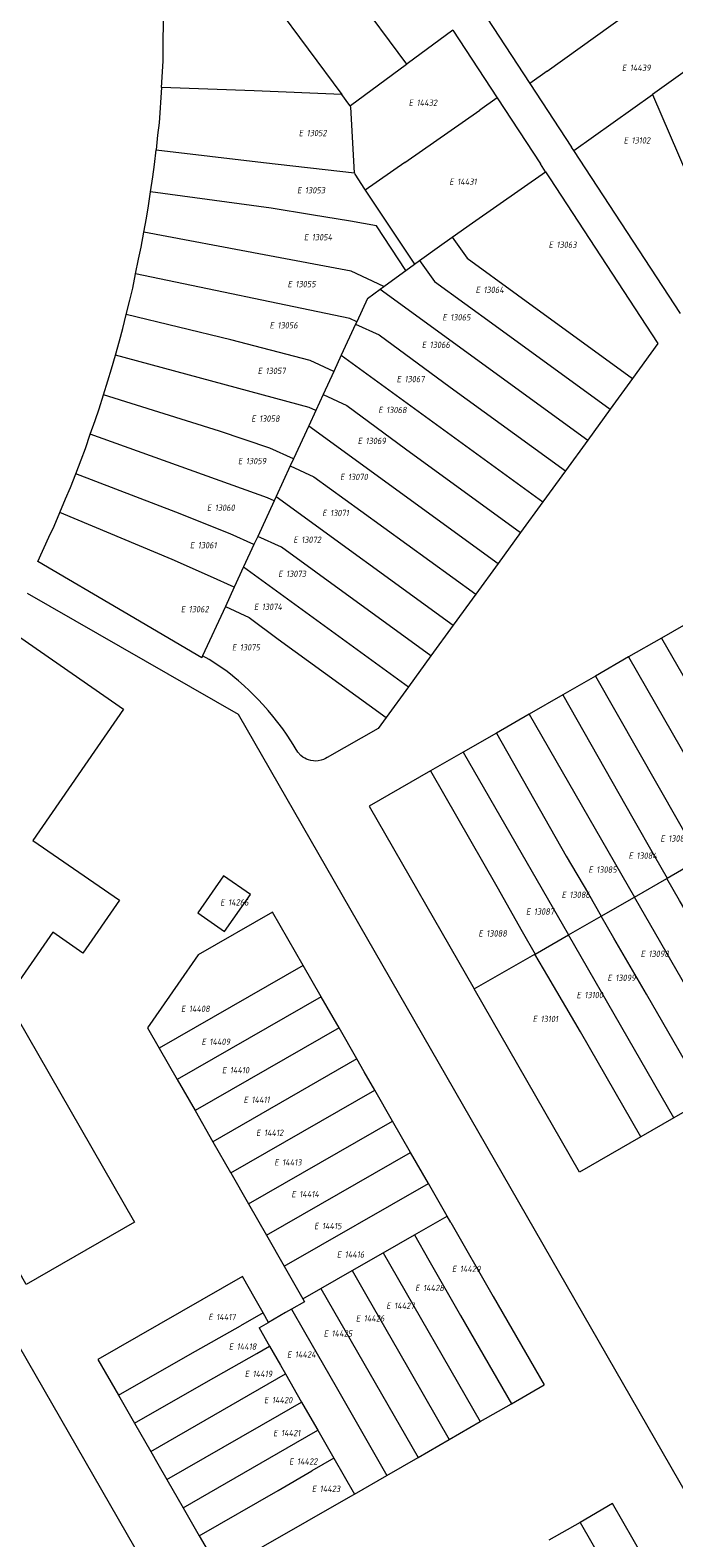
# Model space of a CAD drawing. Header units: metres. Extents: x 103584 to 105269, y 427126 to 429210.
# Tile 7 of 50: x 104225 to 104316, y 427369 to 427583. Entities that reach past the tile are written whole.
import ezdxf
from ezdxf.enums import TextEntityAlignment as Align

# ---------------------------------------------------------------- set-up
doc = ezdxf.new("R2010")
doc.units = ezdxf.units.M
doc.layers.add('B-WE-KG-GRENS_PERCEEL-G', color=1, linetype='Continuous', lineweight=18)
doc.layers.add('B-WE-KG-GRENS_PERCEEL-S', color=7, linetype='Continuous', lineweight=25)
doc.styles.add('NLCS-ISO', font='NLCS-ISO.ttf')

# ---------------------------------------------------------------- blocks, each defined once
blk = doc.blocks.new('SKG-PERCEELNUMMER-SO')
at = {"style": 'NLCS-ISO', "oblique": 10, "flags": 1}
for tag, p in [('GEMEENTECODE', (0, 2.55)), ('PERCEELGROOTTE', (0, -2.45))]:
    blk.add_attdef(tag, text='', height=1.8, dxfattribs=at).set_placement(p, align=Align.MIDDLE_CENTER)
at = {"style": 'NLCS-ISO', "oblique": 10}
blk.add_attdef('SECTIE', text='', height=1.8, dxfattribs=at).set_placement((-0.5, 0), align=Align.MIDDLE_RIGHT)
blk.add_attdef('PERCEELNUMMER', text='', height=1.8, dxfattribs=at).set_placement((0.5, 0), align=Align.MIDDLE_LEFT)

msp = doc.modelspace()

# ---------------------------------------------------------------- linework, layer by layer
at = {"layer": 'B-WE-KG-GRENS_PERCEEL-G', "flags": 128}
for points in [[(104243.625, 427574.478), (104243.869, 427578.231), (104243.88, 427580.025), (104243.882, 427584.611), (104254.811, 427592.961)], [(104254.901, 427592.84), (104269.248, 427573.473)], [(104270.907, 427587.964), (104278.425, 427577.788)], [(104298.407, 427576.803), (104309.95, 427585.061)], [(104289.794, 427584.364), (104295.923, 427575.026)], [(104284.969, 427582.613), (104278.489, 427577.835)], [(104284.955, 427582.635), (104284.969, 427582.613)], [(104284.969, 427582.613), (104291.278, 427572.992)], [(104323.088, 427580.449), (104313.332, 427573.489)], [(104270.456, 427571.912), (104278.425, 427577.788)], [(104278.425, 427577.788), (104278.489, 427577.835)], [(104298.407, 427576.803), (104295.923, 427575.026)], [(104243.625, 427574.478), (104243.3, 427569.452), (104243.075, 427567.71), (104242.856, 427565.634)], [(104269.248, 427573.473), (104256.77, 427574.016), (104243.625, 427574.478)], [(104295.923, 427575.026), (104301.848, 427566)], [(104270.215, 427572.106), (104269.248, 427573.473)], [(104270.388, 427571.862), (104270.215, 427572.106)], [(104291.278, 427572.992), (104288.822, 427571.273)], [(104291.278, 427572.992), (104297.417, 427563.629)], [(104302.195, 427565.543), (104313.332, 427573.489)], [(104313.332, 427573.489), (104324.424, 427547.79)], [(104270.456, 427571.912), (104270.388, 427571.862)], [(104271.047, 427562.38), (104270.515, 427571.682), (104270.388, 427571.862)], [(104278.159, 427563.81), (104288.822, 427571.273)], [(104242.075, 427559.676), (104242.392, 427561.784), (104242.636, 427563.548), (104242.856, 427565.634)], [(104242.856, 427565.634), (104258.082, 427563.84), (104271.047, 427562.38)], [(104302.163, 427565.519), (104301.848, 427566)], [(104278.159, 427563.81), (104272.563, 427559.893)], [(104298.136, 427562.519), (104297.417, 427563.629)], [(104302.163, 427565.519), (104302.195, 427565.543)], [(104317.306, 427542.404), (104302.195, 427565.543)], [(104271.047, 427562.38), (104271.06, 427562.158), (104272.457, 427560.052)], [(104284.914, 427553.238), (104287.806, 427555.273), (104298.136, 427562.519)], [(104298.136, 427562.519), (104298.711, 427561.648), (104314.115, 427538.124), (104310.516, 427533.171)], [(104241.127, 427553.914), (104241.496, 427555.924), (104241.772, 427557.655), (104242.075, 427559.676)], [(104278.322, 427548.506), (104274.132, 427554.814), (104270.439, 427555.497), (104264.909, 427556.416), (104259.205, 427557.353), (104242.075, 427559.676)], [(104272.457, 427560.052), (104272.563, 427559.893)], [(104272.563, 427559.893), (104279.539, 427549.382)], [(104239.94, 427548.024), (104240.354, 427550.077), (104240.742, 427551.818), (104241.127, 427553.914)], [(104275.202, 427546.218), (104270.531, 427548.406), (104258.191, 427550.7), (104241.127, 427553.914)], [(104280.267, 427549.907), (104283.08, 427551.934), (104284.914, 427553.238)], [(104284.914, 427553.238), (104287.031, 427550.229), (104294.172, 427545.043), (104310.516, 427533.171)], [(104275.202, 427546.218), (104277.479, 427547.898), (104278.322, 427548.506)], [(104278.322, 427548.506), (104279.539, 427549.382)], [(104279.539, 427549.382), (104280.267, 427549.907)], [(104280.267, 427549.907), (104282.41, 427546.934), (104290.992, 427540.666), (104307.335, 427528.795)], [(104238.605, 427542.232), (104239.116, 427544.296), (104239.53, 427545.984), (104239.94, 427548.024)], [(104271.356, 427541.225), (104270.359, 427541.678), (104239.94, 427548.024)], [(104272.864, 427544.493), (104271.356, 427541.225)], [(104272.864, 427544.493), (104274.677, 427545.831)], [(104274.677, 427545.831), (104275.202, 427546.218)], [(104274.677, 427545.831), (104304.154, 427524.418)], [(104237.075, 427536.473), (104237.655, 427538.521), (104238.111, 427540.238), (104238.605, 427542.232)], [(104268.088, 427534.141), (104264.714, 427535.693), (104253.476, 427538.656), (104238.605, 427542.232)], [(104271.191, 427540.866), (104269.156, 427536.455)], [(104271.356, 427541.225), (104271.191, 427540.866)], [(104271.191, 427540.866), (104274.526, 427539.335), (104284.628, 427531.903), (104300.968, 427520.034)], [(104235.382, 427530.829), (104236.003, 427532.831), (104236.522, 427534.514), (104237.075, 427536.473)], [(104265.529, 427528.595), (104264.577, 427529.031), (104237.075, 427536.473)], [(104269.156, 427536.455), (104268.088, 427534.141)], [(104269.156, 427536.455), (104297.787, 427515.657)], [(104268.088, 427534.141), (104266.585, 427530.883)], [(104310.516, 427533.171), (104307.335, 427528.795)], [(104233.508, 427525.232), (104234.183, 427527.17), (104234.766, 427528.843), (104235.382, 427530.829)], [(104262.36, 427521.725), (104259.01, 427523.277), (104251.858, 427525.664), (104235.382, 427530.829)], [(104266.585, 427530.883), (104265.529, 427528.595)], [(104266.585, 427530.883), (104269.953, 427529.34), (104278.269, 427523.149), (104294.607, 427511.281)], [(104265.529, 427528.595), (104264.535, 427526.44)], [(104307.335, 427528.795), (104304.154, 427524.418)], [(104231.446, 427519.62), (104232.21, 427521.588), (104232.812, 427523.23), (104233.508, 427525.232)], [(104259.616, 427515.777), (104258.665, 427516.219), (104233.508, 427525.232)], [(104264.535, 427526.44), (104262.36, 427521.725)], [(104264.535, 427526.44), (104291.426, 427506.904)], [(104304.154, 427524.418), (104300.968, 427520.034)], [(104261.906, 427520.741), (104259.909, 427516.412)], [(104262.36, 427521.725), (104261.906, 427520.741)], [(104261.906, 427520.741), (104265.266, 427519.194), (104271.905, 427514.386), (104288.24, 427502.52)], [(104229.199, 427514.118), (104230.013, 427516.047), (104230.695, 427517.685), (104231.446, 427519.62)], [(104256.749, 427509.562), (104253.393, 427511.094), (104245.65, 427514.16), (104231.446, 427519.62)], [(104300.968, 427520.034), (104297.787, 427515.657)], [(104259.909, 427516.412), (104259.616, 427515.777)], [(104259.909, 427516.412), (104285.06, 427498.144)], [(104259.616, 427515.777), (104257.286, 427510.726)], [(104297.787, 427515.657), (104294.607, 427511.281)], [(104249.466, 427493.777), (104249.328, 427493.477), (104238.327, 427499.959), (104226.05, 427507.191), (104227.6, 427510.603), (104228.384, 427512.186), (104229.199, 427514.118)], [(104253.955, 427503.506), (104250.595, 427505.052), (104245.135, 427507.475), (104229.199, 427514.118)], [(104257.286, 427510.726), (104256.749, 427509.562)], [(104281.879, 427493.768), (104265.546, 427505.632), (104260.643, 427509.182), (104257.286, 427510.726)], [(104294.607, 427511.281), (104291.426, 427506.904)], [(104256.749, 427509.562), (104255.288, 427506.396)], [(104255.288, 427506.396), (104253.955, 427503.506)], [(104255.288, 427506.396), (104278.699, 427489.392)], [(104291.426, 427506.904), (104288.24, 427502.52)], [(104253.955, 427503.506), (104252.689, 427500.762)], [(104224.523, 427502.682), (104254.493, 427485.471), (104337.595, 427340.976)], [(104288.24, 427502.52), (104285.06, 427498.144)], [(104252.689, 427500.762), (104249.466, 427493.777)], [(104252.689, 427500.762), (104256.048, 427499.203), (104260.174, 427496.16), (104275.518, 427485.014)], [(104285.06, 427498.144), (104281.879, 427493.768)], [(104319.306, 427498.992), (104314.625, 427496.301)], [(104223.627, 427496.321), (104238.207, 427486.214), (104225.371, 427467.569), (104237.663, 427459.061), (104232.472, 427451.544), (104228.18, 427454.515), (104221.614, 427445.03), (104239.803, 427413.359), (104224.402, 427404.514), (104223.307, 427406.422), (104222.61, 427406.021)], [(104314.625, 427496.301), (104309.952, 427493.615)], [(104314.625, 427496.301), (104329.56, 427470.322)], [(104252.75, 427491.696), (104250.373, 427493.245), (104249.466, 427493.777)], [(104281.879, 427493.768), (104278.699, 427489.392)], [(104309.952, 427493.615), (104305.241, 427490.907)], [(104309.952, 427493.615), (104319.991, 427476.155), (104323.581, 427469.865), (104324.873, 427467.62)], [(104261.377, 427482.668), (104260.842, 427483.415), (104260.157, 427484.322), (104259.444, 427485.215), (104258.774, 427486.009), (104258.017, 427486.86), (104257.365, 427487.556), (104256.729, 427488.205), (104256.07, 427488.848), (104255.35, 427489.52), (104254.576, 427490.206), (104254.045, 427490.658), (104253.427, 427491.164), (104252.75, 427491.696)], [(104305.241, 427490.907), (104300.587, 427488.231)], [(104305.241, 427490.907), (104320.081, 427464.878)], [(104278.699, 427489.392), (104275.518, 427485.014)], [(104300.587, 427488.231), (104295.833, 427485.499)], [(104300.587, 427488.231), (104310.556, 427470.745), (104313.607, 427465.34), (104315.411, 427462.196)], [(104275.518, 427485.014), (104274.395, 427483.469), (104267.154, 427479.32)], [(104295.833, 427485.499), (104291.167, 427482.816)], [(104295.833, 427485.499), (104310.766, 427459.528)], [(104263.407, 427479.606), (104262.958, 427480.109), (104262.065, 427481.567), (104261.377, 427482.668)], [(104291.167, 427482.816), (104286.468, 427480.115)], [(104291.167, 427482.816), (104301.092, 427465.35), (104304.258, 427459.993), (104306.065, 427456.827)], [(104286.468, 427480.115), (104281.812, 427477.438)], [(104286.468, 427480.115), (104301.399, 427454.148)], [(104267.154, 427479.32), (104266.922, 427479.188), (104266.634, 427479.057), (104266.287, 427478.943), (104265.887, 427478.864), (104265.492, 427478.837), (104265.192, 427478.85), (104264.812, 427478.907), (104264.505, 427478.989), (104264.207, 427479.102), (104263.956, 427479.225), (104263.669, 427479.402), (104263.407, 427479.606)], [(104281.812, 427477.438), (104273.127, 427472.446), (104288.033, 427446.471)], [(104281.812, 427477.438), (104291.255, 427461.019), (104294.856, 427454.608), (104296.669, 427451.431)], [(104315.411, 427462.196), (104320.081, 427464.878)], [(104310.766, 427459.528), (104315.373, 427462.174)], [(104315.373, 427462.174), (104315.411, 427462.196)], [(104330.424, 427436.241), (104321.861, 427451.137), (104317.189, 427459.039), (104315.373, 427462.174)], [(104306.065, 427456.827), (104310.766, 427459.528)], [(104325.734, 427433.543), (104310.766, 427459.528)], [(104259.364, 427457.37), (104248.81, 427451.306)], [(104263.736, 427449.779), (104259.364, 427457.37)], [(104301.399, 427454.148), (104306.039, 427456.812)], [(104306.039, 427456.812), (104306.065, 427456.827)], [(104321.062, 427430.855), (104312.498, 427445.754), (104307.84, 427453.668), (104306.039, 427456.812)], [(104296.669, 427451.431), (104301.399, 427454.148)], [(104316.356, 427428.148), (104301.399, 427454.148)], [(104248.81, 427451.306), (104245.931, 427447.138), (104241.647, 427440.929), (104243.307, 427438.041)], [(104288.033, 427446.471), (104296.647, 427451.418)], [(104296.647, 427451.418), (104296.669, 427451.431)], [(104311.683, 427425.461), (104303.118, 427440.361), (104298.472, 427448.265), (104296.647, 427451.418)], [(104263.736, 427449.779), (104243.307, 427438.041)], [(104266.282, 427445.36), (104263.736, 427449.779)], [(104311.683, 427425.461), (104302.979, 427420.454), (104288.033, 427446.471)], [(104266.282, 427445.36), (104245.848, 427433.619)], [(104268.827, 427440.94), (104266.282, 427445.36)], [(104268.827, 427440.94), (104248.388, 427429.197)], [(104271.367, 427436.529), (104268.827, 427440.94)], [(104243.307, 427438.041), (104245.848, 427433.619)], [(104271.367, 427436.529), (104250.925, 427424.783)], [(104273.91, 427432.105), (104272.414, 427434.712), (104271.367, 427436.529)], [(104245.848, 427433.619), (104248.388, 427429.197)], [(104253.462, 427420.367), (104273.91, 427432.105)], [(104276.445, 427427.691), (104273.91, 427432.105)], [(104321.062, 427430.855), (104316.356, 427428.148)], [(104248.388, 427429.197), (104250.925, 427424.783)], [(104255.989, 427415.95), (104276.445, 427427.691)], [(104278.984, 427423.268), (104276.445, 427427.691)], [(104316.356, 427428.148), (104311.683, 427425.461)], [(104250.925, 427424.783), (104253.436, 427420.413), (104253.462, 427420.367)], [(104258.523, 427411.521), (104278.984, 427423.268)], [(104281.523, 427418.845), (104278.984, 427423.268)], [(104253.462, 427420.367), (104255.989, 427415.95)], [(104261.055, 427407.095), (104281.523, 427418.845)], [(104284.177, 427414.223), (104281.523, 427418.845)], [(104255.989, 427415.95), (104258.523, 427411.521)], [(104279.534, 427411.557), (104284.177, 427414.223)], [(104284.701, 427413.309), (104284.177, 427414.223)], [(104258.523, 427411.521), (104261.055, 427407.095)], [(104275.105, 427409.015), (104279.534, 427411.557)], [(104279.534, 427411.557), (104281.602, 427407.965)], [(104284.701, 427413.309), (104290.73, 427402.777), (104297.937, 427390.235)], [(104270.69, 427406.48), (104275.105, 427409.015)], [(104275.105, 427409.015), (104288.886, 427385.032)], [(104281.602, 427407.965), (104286.1, 427400.116)], [(104339.069, 427209.019), (104332.329, 427206.217), (104218.709, 427403.778), (104222.61, 427406.021)], [(104255.141, 427405.639), (104234.598, 427393.841)], [(104258.052, 427400.477), (104256.942, 427402.46), (104255.141, 427405.639)], [(104261.055, 427407.095), (104263.702, 427402.468)], [(104266.259, 427403.936), (104270.69, 427406.48)], [(104270.69, 427406.48), (104272.758, 427402.865)], [(104263.702, 427402.468), (104266.259, 427403.936)], [(104266.259, 427403.936), (104280.044, 427379.948)], [(104272.758, 427402.865), (104277.256, 427395.035)], [(104262.089, 427400.993), (104261.243, 427400.507), (104258.809, 427399.123)], [(104263.702, 427402.468), (104263.939, 427402.054), (104262.089, 427400.993)], [(104262.089, 427400.993), (104263.913, 427397.805)], [(104247.681, 427394.632), (104254.861, 427398.641)], [(104258.052, 427400.477), (104254.861, 427398.641)], [(104257.481, 427398.368), (104258.809, 427399.123)], [(104258.809, 427399.123), (104258.052, 427400.477)], [(104286.1, 427400.116), (104293.307, 427387.574)], [(104257.481, 427398.368), (104258.978, 427395.75)], [(104263.913, 427397.805), (104268.412, 427389.953)], [(104237.503, 427388.786), (104247.681, 427394.632)], [(104249.972, 427390.643), (104257.135, 427394.689)], [(104257.135, 427394.689), (104258.978, 427395.75)], [(104258.978, 427395.75), (104260.524, 427393.047)], [(104277.256, 427395.035), (104284.465, 427382.49)], [(104234.598, 427393.841), (104237.503, 427388.786)], [(104260.524, 427393.047), (104261.233, 427391.806)], [(104239.794, 427384.797), (104249.972, 427390.643)], [(104242.086, 427380.809), (104261.233, 427391.806)], [(104261.233, 427391.806), (104263.522, 427387.798)], [(104293.307, 427387.574), (104297.937, 427390.235)], [(104237.503, 427388.786), (104239.794, 427384.797)], [(104268.412, 427389.953), (104275.622, 427377.405)], [(104244.394, 427376.797), (104260.385, 427386.001)], [(104260.385, 427386.001), (104263.522, 427387.798)], [(104263.522, 427387.798), (104265.01, 427385.192), (104265.81, 427383.8)], [(104288.886, 427385.032), (104293.307, 427387.574)], [(104239.794, 427384.797), (104242.086, 427380.809)], [(104246.69, 427372.811), (104262.682, 427382.002), (104265.81, 427383.8)], [(104265.81, 427383.8), (104268.092, 427379.83)], [(104284.465, 427382.49), (104288.886, 427385.032)], [(104280.044, 427379.948), (104284.465, 427382.49)], [(104242.086, 427380.809), (104243.114, 427379.02), (104244.394, 427376.797)], [(104268.092, 427379.83), (104264.965, 427378.047)], [(104268.092, 427379.83), (104271.01, 427374.753)], [(104275.622, 427377.405), (104280.044, 427379.948)], [(104260.183, 427375.274), (104264.965, 427378.047)], [(104271.01, 427374.753), (104275.622, 427377.405)], [(104244.394, 427376.797), (104246.69, 427372.811)], [(104248.981, 427368.835), (104260.183, 427375.274)], [(104248.981, 427368.835), (104251.893, 427363.78), (104270.501, 427374.46), (104271.01, 427374.753)], [(104320.875, 427350.418), (104307.67, 427373.389), (104303.048, 427370.731)], [(104246.69, 427372.811), (104248.981, 427368.835)], [(104303.048, 427370.731), (104298.627, 427368.189)], [(104303.048, 427370.731), (104310.781, 427357.287), (104314.741, 427350.395), (104316.257, 427347.759)]]:
    msp.add_lwpolyline(points, dxfattribs=at)
msp.add_lwpolyline([(104256.247, 427459.894), (104252.445, 427462.555), (104248.767, 427457.287), (104252.557, 427454.623)], close=True, dxfattribs=at)

# ---------------------------------------------------------------- block references
at = {"layer": 'B-WE-KG-GRENS_PERCEEL-S', "xscale": 0.5, "yscale": 0.5, "zscale": 0.5}
for p, values in [((104309.874, 427577.28), {'PERCEELNUMMER': '14439', 'SECTIE': 'E'}), ((104279.596, 427572.314), {'PERCEELNUMMER': '14432', 'SECTIE': 'E'}), ((104263.982, 427568.011), {'PERCEELNUMMER': '13052', 'SECTIE': 'E'}), ((104310.121, 427566.969), {'PERCEELNUMMER': '13102', 'SECTIE': 'E'}), ((104285.363, 427561.1), {'PERCEELNUMMER': '14431', 'SECTIE': 'E'}), ((104263.742, 427559.883), {'PERCEELNUMMER': '13053', 'SECTIE': 'E'}), ((104264.717, 427553.22), {'PERCEELNUMMER': '13054', 'SECTIE': 'E'}), ((104299.463, 427552.151), {'PERCEELNUMMER': '13063', 'SECTIE': 'E'}), ((104262.393, 427546.562), {'PERCEELNUMMER': '13055', 'SECTIE': 'E'}), ((104289.093, 427545.745), {'PERCEELNUMMER': '13064', 'SECTIE': 'E'}), ((104284.38, 427541.845), {'PERCEELNUMMER': '13065', 'SECTIE': 'E'}), ((104259.841, 427540.707), {'PERCEELNUMMER': '13056', 'SECTIE': 'E'}), ((104281.455, 427537.945), {'PERCEELNUMMER': '13066', 'SECTIE': 'E'}), ((104258.154, 427534.237), {'PERCEELNUMMER': '13057', 'SECTIE': 'E'}), ((104277.88, 427533.07), {'PERCEELNUMMER': '13067', 'SECTIE': 'E'}), ((104257.239, 427527.459), {'PERCEELNUMMER': '13058', 'SECTIE': 'E'}), ((104275.279, 427528.682), {'PERCEELNUMMER': '13068', 'SECTIE': 'E'}), ((104272.354, 427524.294), {'PERCEELNUMMER': '13069', 'SECTIE': 'E'}), ((104255.356, 427521.434), {'PERCEELNUMMER': '13059', 'SECTIE': 'E'}), ((104269.851, 427519.174), {'PERCEELNUMMER': '13070', 'SECTIE': 'E'}), ((104250.948, 427514.81), {'PERCEELNUMMER': '13060', 'SECTIE': 'E'}), ((104267.317, 427514.056), {'PERCEELNUMMER': '13071', 'SECTIE': 'E'}), ((104248.528, 427509.484), {'PERCEELNUMMER': '13061', 'SECTIE': 'E'}), ((104263.215, 427510.259), {'PERCEELNUMMER': '13072', 'SECTIE': 'E'}), ((104261.063, 427505.418), {'PERCEELNUMMER': '13073', 'SECTIE': 'E'}), ((104247.236, 427500.392), {'PERCEELNUMMER': '13062', 'SECTIE': 'E'}), ((104257.62, 427500.738), {'PERCEELNUMMER': '13074', 'SECTIE': 'E'}), ((104254.5, 427494.982), {'PERCEELNUMMER': '13075', 'SECTIE': 'E'}), ((104315.334, 427467.839), {'PERCEELNUMMER': '13083', 'SECTIE': 'E'}), ((104310.81, 427465.398), {'PERCEELNUMMER': '13084', 'SECTIE': 'E'}), ((104305.116, 427463.416), {'PERCEELNUMMER': '13085', 'SECTIE': 'E'}), ((104252.833, 427458.764), {'PERCEELNUMMER': '14266', 'SECTIE': 'E'}), ((104301.307, 427459.845), {'PERCEELNUMMER': '13086', 'SECTIE': 'E'}), ((104296.247, 427457.464), {'PERCEELNUMMER': '13087', 'SECTIE': 'E'}), ((104289.494, 427454.354), {'PERCEELNUMMER': '13088', 'SECTIE': 'E'}), ((104312.526, 427451.459), {'PERCEELNUMMER': '13098', 'SECTIE': 'E'}), ((104307.813, 427448.046), {'PERCEELNUMMER': '13099', 'SECTIE': 'E'}), ((104303.426, 427445.609), {'PERCEELNUMMER': '13100', 'SECTIE': 'E'}), ((104247.267, 427443.658), {'PERCEELNUMMER': '14408', 'SECTIE': 'E'}), ((104297.202, 427442.207), {'PERCEELNUMMER': '13101', 'SECTIE': 'E'}), ((104250.174, 427438.974), {'PERCEELNUMMER': '14409', 'SECTIE': 'E'}), ((104253.081, 427434.936), {'PERCEELNUMMER': '14410', 'SECTIE': 'E'}), ((104256.15, 427430.736), {'PERCEELNUMMER': '14411', 'SECTIE': 'E'}), ((104257.927, 427426.052), {'PERCEELNUMMER': '14412', 'SECTIE': 'E'}), ((104260.511, 427421.853), {'PERCEELNUMMER': '14413', 'SECTIE': 'E'}), ((104262.934, 427417.33), {'PERCEELNUMMER': '14414', 'SECTIE': 'E'}), ((104266.164, 427412.808), {'PERCEELNUMMER': '14415', 'SECTIE': 'E'}), ((104269.394, 427408.77), {'PERCEELNUMMER': '14416', 'SECTIE': 'E'}), ((104285.737, 427406.716), {'PERCEELNUMMER': '14429', 'SECTIE': 'E'}), ((104280.515, 427404.012), {'PERCEELNUMMER': '14428', 'SECTIE': 'E'}), ((104276.412, 427401.494), {'PERCEELNUMMER': '14427', 'SECTIE': 'E'}), ((104251.143, 427399.887), {'PERCEELNUMMER': '14417', 'SECTIE': 'E'}), ((104272.093, 427399.694), {'PERCEELNUMMER': '14426', 'SECTIE': 'E'}), ((104267.519, 427397.543), {'PERCEELNUMMER': '14425', 'SECTIE': 'E'}), ((104254.05, 427395.687), {'PERCEELNUMMER': '14418', 'SECTIE': 'E'}), ((104262.314, 427394.559), {'PERCEELNUMMER': '14424', 'SECTIE': 'E'}), ((104256.312, 427391.811), {'PERCEELNUMMER': '14419', 'SECTIE': 'E'}), ((104259.057, 427388.096), {'PERCEELNUMMER': '14420', 'SECTIE': 'E'}), ((104260.35, 427383.412), {'PERCEELNUMMER': '14421', 'SECTIE': 'E'}), ((104262.611, 427379.374), {'PERCEELNUMMER': '14422', 'SECTIE': 'E'}), ((104265.841, 427375.498), {'PERCEELNUMMER': '14423', 'SECTIE': 'E'})]:
    msp.add_blockref('SKG-PERCEELNUMMER-SO', p, dxfattribs=at).add_auto_attribs(values)

doc.saveas('drawing.dxf')
